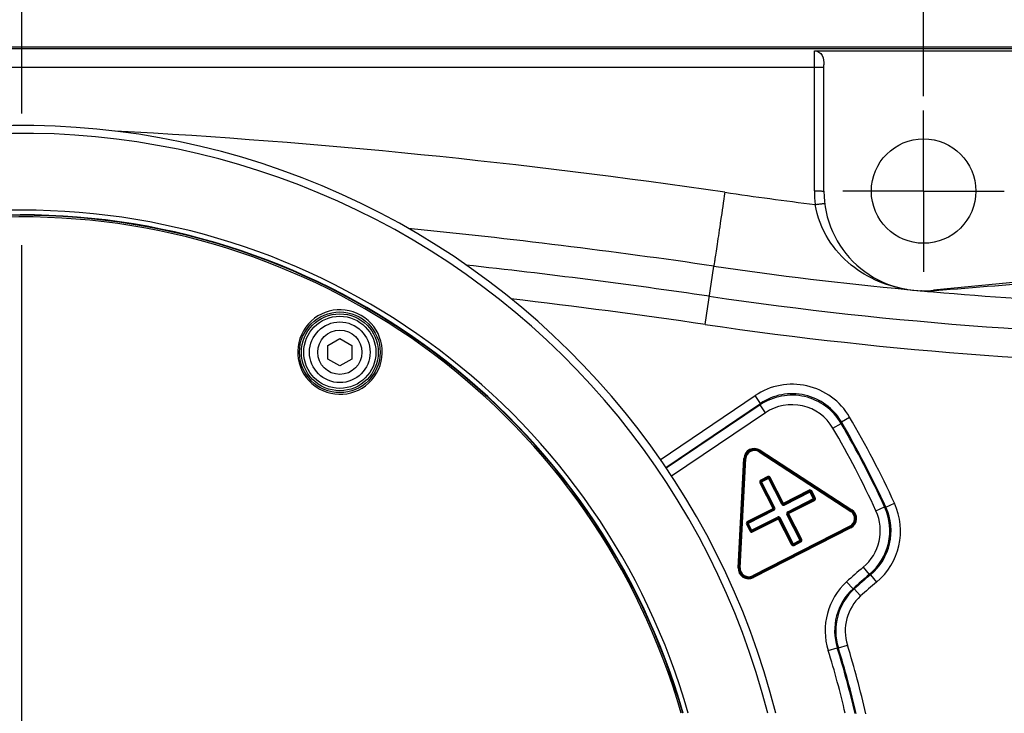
# Model space of a CAD drawing. Header units: millimetres. Extents: x 0 to 3360, y 0 to 2376.
# Tile 133 of 144: x 2103 to 2206, y 1888 to 1961. Entities that reach past the tile are written whole.
import ezdxf

# ---------------------------------------------------------------- set-up
doc = ezdxf.new("R2010")
doc.units = ezdxf.units.MM
doc.header["$LTSCALE"] = 184.8
doc.linetypes.add('CENTER', pattern=[0.6, 0.375, -0.075, 0.075, -0.075])
doc.layers.get('0').update_dxf_attribs({"linetype": 'CONTINUOUS'})
for name, color, linetype in [('1_DESIGN', 7, 'CONTINUOUS'), ('AXIS', 7, 'CONTINUOUS'), ('DRAFT', 7, 'CONTINUOUS'), ('DRIV_DIM', 7, 'CONTINUOUS'), ('ROUND', 7, 'CONTINUOUS')]:
    doc.layers.add(name, color=color, linetype=linetype)
doc.styles.get("Standard").update_dxf_attribs({"font": 'txt', "width": 0.8})
doc.dimstyles.new('DIMSTYLE_18', dxfattribs={"dimtxt": 19, "dimasz": 9, "dimexe": 2, "dimexo": 1.5, "dimgap": 4.75, "dimtad": 1, "dimdec": 3, "dimdsep": 46, "dimtxsty": 'STANDARD', "dimblk": 'OPEN', "dimblk1": 'OPEN', "dimblk2": 'OPEN', "dimcen": 0.09, "dimadec": 3, "dimazin": 2, "dimtp": 0.8, "dimtm": 0.8, "dimtfac": 1, "dimtdec": 3, "dimtofl": 0, "dimtmove": 0, "dimatfit": 3, "dimldrblk": 'OPEN', "dimfxl": 1, "dimtolj": 1, "dimarcsym": 0})
doc.dimstyles.new('DIMSTYLE_2', dxfattribs={"dimtxt": 19, "dimasz": 9, "dimexe": 2, "dimexo": 1.5, "dimgap": 4.75, "dimtad": 1, "dimdec": 3, "dimdsep": 46, "dimtxsty": 'STANDARD', "dimblk": 'OPEN', "dimblk1": 'OPEN', "dimblk2": 'OPEN', "dimcen": 0.09, "dimadec": 3, "dimazin": 2, "dimtp": 0.5, "dimtm": 0.5, "dimtfac": 1, "dimtdec": 3, "dimtofl": 0, "dimtmove": 0, "dimatfit": 3, "dimldrblk": 'OPEN', "dimfxl": 1, "dimtolj": 1, "dimarcsym": 0})
doc.dimstyles.new('DIMSTYLE_4', dxfattribs={"dimtxt": 19, "dimasz": 9, "dimexe": 2, "dimexo": 1.5, "dimgap": 4.75, "dimtad": 1, "dimdec": 3, "dimdsep": 46, "dimtxsty": 'STANDARD', "dimblk": 'OPEN', "dimblk1": 'OPEN', "dimblk2": 'OPEN', "dimcen": 0.09, "dimadec": 3, "dimazin": 2, "dimtp": 0.3, "dimtm": 0.3, "dimtfac": 1, "dimtdec": 3, "dimtofl": 0, "dimtmove": 0, "dimatfit": 3, "dimldrblk": 'OPEN', "dimfxl": 1, "dimtolj": 1, "dimarcsym": 0})

# ---------------------------------------------------------------- blocks, each defined once
blk = doc.blocks.new('_OPEN')
at = {"color": 0, "linetype": 'BYBLOCK'}
for p, q in [((0, 0), (-1, 0.333)), ((-1, -0.333), (0, 0)), ((-1, 0), (0, 0))]:
    blk.add_line(p, q, dxfattribs=at)
blk = doc.blocks.new('*D29')
at = {"layer": 'DRIV_DIM', "color": 2, "linetype": 'CONTINUOUS'}
for p, q in [((2047.99, 1953.15), (2047.99, 2016.21)), ((2102.99, 2009.03), (2102.99, 2016.21)), ((2047.99, 2014.21), (2075.49, 2014.21)), ((2102.99, 2014.21), (2075.49, 2014.21))]:
    blk.add_line(p, q, dxfattribs=at)
at = {"layer": 'DRIV_DIM', "color": 2, "linetype": 'CONTINUOUS', "xscale": 9, "yscale": 9, "zscale": 9, "rotation": 180}
blk.add_blockref('_OPEN', (2047.99, 2014.21), dxfattribs=at)
at = {"layer": 'DRIV_DIM', "color": 2, "linetype": 'CONTINUOUS', "xscale": 9, "yscale": 9, "zscale": 9}
blk.add_blockref('_OPEN', (2102.99, 2014.21), dxfattribs=at)
blk = doc.blocks.new('*D30')
at = {"layer": 'DRIV_DIM', "color": 2, "linetype": 'CONTINUOUS'}
for p, q in [((2102.99, 2009.03), (2102.99, 2016.21)), ((2197.99, 1953.15), (2197.99, 2016.21)), ((2102.99, 2014.21), (2150.49, 2014.21)), ((2197.99, 2014.21), (2150.49, 2014.21))]:
    blk.add_line(p, q, dxfattribs=at)
at = {"layer": 'DRIV_DIM', "color": 2, "linetype": 'CONTINUOUS', "xscale": 9, "yscale": 9, "zscale": 9, "rotation": 180}
blk.add_blockref('_OPEN', (2102.99, 2014.21), dxfattribs=at)
at = {"layer": 'DRIV_DIM', "color": 2, "linetype": 'CONTINUOUS', "xscale": 9, "yscale": 9, "zscale": 9}
blk.add_blockref('_OPEN', (2197.99, 2014.21), dxfattribs=at)
blk = doc.blocks.new('*D36')
at = {"layer": 'DRIV_DIM', "color": 2, "linetype": 'CONTINUOUS'}
for p, q in [((2102.99, 2009.03), (2102.99, 2063.93)), ((2257.99, 1926.05), (2257.99, 2063.93)), ((2102.99, 2061.93), (2180.49, 2061.93)), ((2257.99, 2061.93), (2180.49, 2061.93))]:
    blk.add_line(p, q, dxfattribs=at)
at = {"layer": 'DRIV_DIM', "color": 2, "linetype": 'CONTINUOUS', "xscale": 9, "yscale": 9, "zscale": 9, "rotation": 180}
blk.add_blockref('_OPEN', (2102.99, 2061.93), dxfattribs=at)
at = {"layer": 'DRIV_DIM', "color": 2, "linetype": 'CONTINUOUS', "xscale": 9, "yscale": 9, "zscale": 9}
blk.add_blockref('_OPEN', (2257.99, 2061.93), dxfattribs=at)
blk = doc.blocks.new('*D37')
at = {"layer": 'DRIV_DIM', "color": 2, "linetype": 'CONTINUOUS'}
for p, q in [((2102.99, 2009.03), (2102.99, 2116.55)), ((2278.99, 1926.3), (2278.99, 2116.55)), ((2102.99, 2114.55), (2190.99, 2114.55)), ((2278.99, 2114.55), (2190.99, 2114.55))]:
    blk.add_line(p, q, dxfattribs=at)
at = {"layer": 'DRIV_DIM', "color": 2, "linetype": 'CONTINUOUS', "xscale": 9, "yscale": 9, "zscale": 9, "rotation": 180}
blk.add_blockref('_OPEN', (2102.99, 2114.55), dxfattribs=at)
at = {"layer": 'DRIV_DIM', "color": 2, "linetype": 'CONTINUOUS', "xscale": 9, "yscale": 9, "zscale": 9}
blk.add_blockref('_OPEN', (2278.99, 2114.55), dxfattribs=at)
blk = doc.blocks.new('*D59')
at = {"layer": 'DRIV_DIM', "color": 2, "linetype": 'CONTINUOUS'}
for p, q in [((1429.99, 1869.65), (1429.99, 2185.54)), ((2324.99, 1918.65), (2324.99, 2185.54)), ((1429.99, 2183.54), (1877.49, 2183.54)), ((2324.99, 2183.54), (1877.49, 2183.54))]:
    blk.add_line(p, q, dxfattribs=at)
at = {"layer": 'DRIV_DIM', "color": 2, "linetype": 'CONTINUOUS', "xscale": 9, "yscale": 9, "zscale": 9, "rotation": 180}
blk.add_blockref('_OPEN', (1429.99, 2183.54), dxfattribs=at)
at = {"layer": 'DRIV_DIM', "color": 2, "linetype": 'CONTINUOUS', "xscale": 9, "yscale": 9, "zscale": 9}
blk.add_blockref('_OPEN', (2324.99, 2183.54), dxfattribs=at)

msp = doc.modelspace()

# ---------------------------------------------------------------- linework, layer by layer
at = {"color": 7, "linetype": 'CONTINUOUS'}
msp.add_circle((2197.99336, 1943.14829), 5.5, dxfattribs=at)
msp.add_arc((2102.99336, 1868.14829), 73, 15.8998156, 164.1207447, dxfattribs=at)
at = {"layer": '1_DESIGN', "color": 7, "linetype": 'CONTINUOUS'}
for p, q in [((2135.24336, 1926.89368), (2136.49336, 1927.61537)), ((2136.49336, 1927.61537), (2137.74336, 1926.89368)), ((2135.24336, 1925.45031), (2135.24336, 1926.89368)), ((2137.74336, 1926.89368), (2137.74336, 1925.45031)), ((2136.49336, 1924.72862), (2135.24336, 1925.45031)), ((2137.74336, 1925.45031), (2136.49336, 1924.72862))]:
    msp.add_line(p, q, dxfattribs=at)
msp.add_circle((2136.49336, 1926.17199), 3.8, dxfattribs=at)
at = {"layer": '1_DESIGN', "color": 9, "linetype": 'CONTINUOUS'}
for radius in [3.19423, 2.33333]:
    msp.add_circle((2136.49336, 1926.17199), radius, dxfattribs=at)
at = {"layer": 'AXIS', "color": 7, "linetype": 'CENTER'}
for p, q in [((2102.99336, 1868.14829), (2102.99336, 2007.52782)), ((2197.99336, 1943.14829), (2197.99336, 1951.64829)), ((2197.99336, 1943.14829), (2189.49336, 1943.14829)), ((2197.99336, 1943.14829), (2206.49336, 1943.14829)), ((2197.99336, 1943.14829), (2197.99336, 1934.64829))]:
    msp.add_line(p, q, dxfattribs=at)
at = {"layer": 'DRAFT', "color": 7, "linetype": 'CONTINUOUS'}
msp.add_arc((2102.99336, 1868.14829), 72.5, 16.0177585, 164.2856259, dxfattribs=at)
at = {"layer": 'ROUND', "color": 7, "linetype": 'CONTINUOUS'}
for p, q in [((2258.99336, 1958.32284), (2049.25841, 1958.32284)), ((2186.49336, 1957.93355), (2235.99336, 1957.93355)), ((2187.49336, 1943.14829), (2187.49336, 1956.44089)), ((2224.18389, 1935.20749), (2199.03507, 1932.70009))]:
    msp.add_line(p, q, dxfattribs=at)
at = {"layer": 'ROUND', "color": 9, "linetype": 'CONTINUOUS'}
for p, q in [((2049.3968, 1958.182), (2258.99336, 1958.182)), ((2186.49336, 1943.16574), (2186.49336, 1957.93355)), ((2075.99336, 1956.21721), (2186.49336, 1956.21721)), ((2174.98477, 1929.10377), (2175.88656, 1935.24799)), ((2134.29068, 1922.33992), (2134.28335, 1922.34414)), ((2170.2414, 1914.86146), (2180.24536, 1921.60921)), ((2180.80446, 1920.78029), (2180.24536, 1921.60921)), ((2170.828, 1914.05108), (2180.80446, 1920.78029)), ((2180.77035, 1920.63022), (2170.8898, 1913.96571)), ((2180.77035, 1920.63022), (2180.80446, 1920.78029)), ((2181.32946, 1919.80131), (2180.77035, 1920.63022)), ((2181.32946, 1919.80131), (2171.42812, 1913.12278)), ((2189.33232, 1918.84441), (2190.19452, 1919.35067)), ((2188.43902, 1918.18293), (2189.30183, 1918.68816)), ((2189.30183, 1918.68816), (2189.33232, 1918.84441)), ((2180.76068, 1915.86138), (2180.70623, 1915.77752)), ((2180.76068, 1915.86138), (2190.43096, 1909.58143)), ((2178.45989, 1903.48186), (2179.06335, 1914.99654)), ((2178.55974, 1903.47663), (2179.16319, 1914.99131)), ((2178.56551, 1903.48551), (2179.168, 1914.98187)), ((2178.66535, 1903.48028), (2179.26785, 1914.97664)), ((2179.06335, 1914.99654), (2179.16319, 1914.99131)), ((2179.16319, 1914.99131), (2179.168, 1914.98187)), ((2179.26785, 1914.97664), (2179.168, 1914.98187)), ((2180.65658, 1915.68423), (2180.71104, 1915.76808)), ((2180.65658, 1915.68423), (2190.31147, 1909.41427)), ((2180.70623, 1915.77752), (2190.37651, 1909.49757)), ((2180.70623, 1915.77752), (2180.71104, 1915.76808)), ((2180.71104, 1915.76808), (2190.36593, 1909.49813)), ((2181.56857, 1913.07434), (2180.84325, 1912.70476)), ((2180.85207, 1912.47888), (2181.74613, 1912.93443)), ((2181.61397, 1912.98525), (2180.88864, 1912.61568)), ((2181.61165, 1912.97812), (2180.89576, 1912.61336)), ((2181.56857, 1913.07434), (2181.61397, 1912.98525)), ((2181.61165, 1912.97812), (2181.61397, 1912.98525)), ((2183.04173, 1910.17144), (2181.61165, 1912.97812)), ((2181.74613, 1912.93443), (2181.74845, 1912.94155)), ((2183.13082, 1910.21683), (2181.74613, 1912.93443)), ((2181.83753, 1912.98695), (2181.74845, 1912.94155)), ((2183.13313, 1910.22396), (2181.74845, 1912.94155)), ((2183.26761, 1910.18026), (2181.83753, 1912.98695)), ((2180.75586, 1912.4358), (2180.84494, 1912.4812)), ((2180.75586, 1912.4358), (2182.18593, 1909.62912)), ((2180.84325, 1912.70476), (2180.88864, 1912.61568)), ((2180.85207, 1912.47888), (2180.84494, 1912.4812)), ((2180.84494, 1912.4812), (2182.22963, 1909.7636)), ((2180.85207, 1912.47888), (2182.23675, 1909.76128)), ((2180.89576, 1912.61336), (2180.88864, 1912.61568)), ((2182.32584, 1909.80668), (2180.89576, 1912.61336)), ((2185.93981, 1911.65403), (2183.13313, 1910.22396)), ((2185.98289, 1911.55782), (2183.26529, 1910.17314)), ((2185.98521, 1911.56495), (2183.26761, 1910.18026)), ((2183.31069, 1910.08405), (2186.11737, 1911.51413)), ((2183.67545, 1909.36816), (2186.48213, 1910.79824)), ((2183.72084, 1909.27907), (2186.43844, 1910.66376)), ((2183.72797, 1909.27676), (2186.44556, 1910.66144)), ((2185.93981, 1911.65403), (2185.98521, 1911.56495)), ((2185.98289, 1911.55782), (2185.98521, 1911.56495)), ((2186.43844, 1910.66376), (2185.98289, 1911.55782)), ((2186.11737, 1911.51413), (2186.11969, 1911.52125)), ((2186.48213, 1910.79824), (2186.11737, 1911.51413)), ((2186.20877, 1911.56664), (2186.11969, 1911.52125)), ((2186.48926, 1910.79592), (2186.11969, 1911.52125)), ((2186.57835, 1910.84132), (2186.20877, 1911.56664)), ((2186.43844, 1910.66376), (2186.44556, 1910.66144)), ((2186.49096, 1910.57236), (2186.44556, 1910.66144)), ((2186.48213, 1910.79824), (2186.48926, 1910.79592)), ((2186.57835, 1910.84132), (2186.48926, 1910.79592)), ((2179.42294, 1908.33352), (2182.22963, 1909.7636)), ((2182.18593, 1909.62912), (2179.46834, 1908.24444)), ((2182.19306, 1909.62681), (2179.47546, 1908.24212)), ((2182.18593, 1909.62912), (2182.19306, 1909.62681)), ((2182.23845, 1909.53772), (2182.19306, 1909.62681)), ((2182.22963, 1909.7636), (2182.23675, 1909.76128)), ((2182.32584, 1909.80668), (2182.23675, 1909.76128)), ((2183.04173, 1910.17144), (2183.13082, 1910.21683)), ((2183.13313, 1910.22396), (2183.13082, 1910.21683)), ((2183.26761, 1910.18026), (2183.26529, 1910.17314)), ((2183.31069, 1910.08405), (2183.26529, 1910.17314)), ((2183.68427, 1909.14228), (2186.49096, 1910.57236)), ((2192.97825, 1909.4659), (2193.88689, 1909.88312)), ((2193.88689, 1909.88312), (2194.01849, 1909.84888)), ((2194.01849, 1909.84888), (2194.92748, 1910.26531)), ((2182.23845, 1909.53772), (2179.43177, 1908.10764)), ((2179.79653, 1907.39175), (2182.60321, 1908.82183)), ((2179.92869, 1907.34093), (2182.64629, 1908.72562)), ((2179.93101, 1907.34806), (2182.64861, 1908.73274)), ((2179.97409, 1907.25185), (2182.78077, 1908.68192)), ((2182.60321, 1908.82183), (2182.64861, 1908.73274)), ((2182.64629, 1908.72562), (2182.64861, 1908.73274)), ((2184.07637, 1905.91893), (2182.64629, 1908.72562)), ((2182.78077, 1908.68192), (2182.78308, 1908.68905)), ((2182.78077, 1908.68192), (2184.16545, 1905.96433)), ((2182.87217, 1908.73444), (2182.78308, 1908.68905)), ((2182.78308, 1908.68905), (2184.16777, 1905.97145)), ((2182.87217, 1908.73444), (2184.30225, 1905.92776)), ((2183.58806, 1909.0992), (2183.67715, 1909.1446)), ((2185.01814, 1906.29252), (2183.58806, 1909.0992)), ((2183.67545, 1909.36816), (2183.72084, 1909.27907)), ((2183.68427, 1909.14228), (2183.67715, 1909.1446)), ((2185.06183, 1906.427), (2183.67715, 1909.1446)), ((2185.06896, 1906.42468), (2183.68427, 1909.14228)), ((2183.72797, 1909.27676), (2183.72084, 1909.27907)), ((2185.15804, 1906.47008), (2183.72797, 1909.27676)), ((2190.31147, 1909.41427), (2190.36593, 1909.49813)), ((2190.37651, 1909.49757), (2190.36593, 1909.49813)), ((2190.43096, 1909.58143), (2190.37651, 1909.49757)), ((2179.33555, 1908.06456), (2179.42464, 1908.10996)), ((2179.33555, 1908.06456), (2179.70513, 1907.33924)), ((2179.42294, 1908.33352), (2179.46834, 1908.24444)), ((2179.43177, 1908.10764), (2179.42464, 1908.10996)), ((2179.42464, 1908.10996), (2179.79421, 1907.38463)), ((2179.43177, 1908.10764), (2179.79653, 1907.39175)), ((2179.47546, 1908.24212), (2179.46834, 1908.24444)), ((2179.93101, 1907.34806), (2179.47546, 1908.24212)), ((2190.2299, 1907.8578), (2179.97251, 1902.6314)), ((2190.28587, 1907.76816), (2180.01213, 1902.53343)), ((2190.27529, 1907.76871), (2180.0179, 1902.54231)), ((2190.33126, 1907.67907), (2180.05753, 1902.44434)), ((2190.2299, 1907.8578), (2190.27529, 1907.76871)), ((2190.28587, 1907.76816), (2190.27529, 1907.76871)), ((2190.33126, 1907.67907), (2190.28587, 1907.76816)), ((2179.70513, 1907.33924), (2179.79421, 1907.38463)), ((2179.79653, 1907.39175), (2179.79421, 1907.38463)), ((2179.93101, 1907.34806), (2179.92869, 1907.34093)), ((2179.97409, 1907.25185), (2179.92869, 1907.34093)), ((2184.07637, 1905.91893), (2184.16545, 1905.96433)), ((2184.16777, 1905.97145), (2184.16545, 1905.96433)), ((2184.16777, 1905.97145), (2185.06183, 1906.427)), ((2184.29993, 1905.92063), (2185.02526, 1906.2902)), ((2184.30225, 1905.92776), (2184.29993, 1905.92063)), ((2184.34533, 1905.83154), (2184.29993, 1905.92063)), ((2184.30225, 1905.92776), (2185.01814, 1906.29252)), ((2184.34533, 1905.83154), (2185.07065, 1906.20112)), ((2185.01814, 1906.29252), (2185.02526, 1906.2902)), ((2185.07065, 1906.20112), (2185.02526, 1906.2902)), ((2185.06183, 1906.427), (2185.06896, 1906.42468)), ((2185.15804, 1906.47008), (2185.06896, 1906.42468)), ((2178.45989, 1903.48186), (2178.55974, 1903.47663)), ((2178.55974, 1903.47663), (2178.56551, 1903.48551)), ((2178.66535, 1903.48028), (2178.56551, 1903.48551)), ((2191.62768, 1903.53283), (2192.26621, 1902.76343)), ((2179.97251, 1902.6314), (2180.0179, 1902.54231)), ((2180.01213, 1902.53343), (2180.0179, 1902.54231)), ((2180.05753, 1902.44434), (2180.01213, 1902.53343)), ((2192.26621, 1902.76343), (2192.38832, 1902.72781)), ((2192.38832, 1902.72781), (2193.02563, 1901.95739)), ((2189.88255, 1902.00869), (2190.55903, 1901.27243)), ((2190.68714, 1901.24699), (2190.55903, 1901.27243)), ((2190.68714, 1901.24699), (2191.36235, 1900.50957)), ((2189.01244, 1895.03287), (2189.96677, 1895.33113)), ((2187.93906, 1894.76235), (2188.89317, 1895.06128)), ((2189.01244, 1895.03287), (2188.89317, 1895.06128))]:
    msp.add_line(p, q, dxfattribs=at)
at = {"layer": 'ROUND', "color": 7, "linetype": 'CONTINUOUS'}
msp.add_circle((2136.49336, 1926.17199), 4.25, dxfattribs=at)
at = {"layer": 'ROUND', "color": 9, "linetype": 'CONTINUOUS'}
msp.add_circle((2136.49336, 1926.17199), 4.05, dxfattribs=at)
at = {"layer": 'ROUND', "color": 7, "linetype": 'CONTINUOUS'}
for centre, radius, start, end in [((2102.99336, 1868.14829), 81.91519, 14.1344584, 114.0943945), ((2197.99336, 1943.14829), 10.5, 180, 275.693717)]:
    msp.add_arc(centre, radius, start, end, dxfattribs=at)
at = {"layer": 'ROUND', "color": 9, "linetype": 'CONTINUOUS'}
for centre, radius, start, end in [((2102.99336, 1868.14829), 81.08884, 14.2802918, 114.0943945), ((2074.21926, 1242.51568), 708.01369, 81.64907306, 86.87359325), ((2233.99663, 2330.9164), 392.05219, 261.6478099, 263.0536449), ((2198.00444, 1943.16643), 11.51109, 180.0034288, 187.1085372), ((2102.99336, 1868.14829), 72.44959, 16.0287169, 164.3110255), ((2102.99336, 1868.14829), 72.28424, 16.0659597, 164.4416631), ((2074.2446, 1242.929), 699.74042, 81.64785743, 84.30284669), ((2074.25629, 1242.80824), 696.64771, 81.65024058, 83.77590709), ((2234.0015, 2331.09626), 400.0915, 261.6480052, 264.5892602), ((1890.11201, 5817.53043), 3897.12738, 274.54928936, 274.91923398), ((2198.20307, 1945.432), 12.79072, 261.0388009, 261.3297303), ((2198.08478, 1944.11366), 11.4699, 260.9211558, 261.1430728), ((2198.08045, 1944.08727), 11.44316, 261.1441111, 267.7170731), ((2198.08077, 1944.09176), 11.44766, 267.7166452, 268.4726626), ((2198.21507, 1945.69307), 13.05231, 268.0706927, 268.4390738), ((2233.98862, 2330.97647), 399.97102, 264.8053834, 264.9847023), ((2198.20716, 1945.40481), 12.76393, 268.4392996, 273.4983252), ((2198.21011, 1945.35068), 12.70972, 273.4999631, 274.5538043), ((2234.00184, 2331.22252), 400.21729, 264.9858961, 269.9987852), ((2074.25629, 1242.80824), 693.64817, 81.65024058, 83.35678022), ((2233.99336, 2331.14829), 403.35229, 261.6502406, 270), ((2136.50941, 1926.1998), 4.45213, 59.9999961, 239.810938), ((2136.50941, 1926.19981), 4.45213, 240.1090433, 59.7255654), ((2136.52009, 1926.21865), 4.43047, 59.7220646, 59.9977304), ((2233.99336, 2331.14829), 406.35183, 261.6502406, 270), ((2136.49953, 1926.18239), 4.43211, 239.808171, 239.9980912), ((2184.15926, 1915.8075), 6.99844, 30.4162647, 124.0041442), ((2184.12498, 1915.65671), 5.99911, 30.3524051, 123.9996646), ((2184.15938, 1915.80803), 5.99822, 30.4117883, 124.0086207), ((2184.1251, 1915.65724), 4.99889, 30.3479203, 124.0041494), ((2102.99336, 1868.14829), 101.12234, 24.6135457, 30.420409), ((2102.99336, 1868.14829), 99.0173, 24.6627718, 30.3520698), ((2102.99336, 1868.14829), 100.01715, 24.6627718, 30.3520698), ((2102.99336, 1868.14829), 100.12249, 24.6135457, 30.420409), ((2180.16154, 1914.93924), 1.09968, 56.9869467, 177.0130533), ((2180.1615, 1914.93932), 0.99965, 56.9812336, 177.0187664), ((2180.16641, 1914.92969), 0.99976, 56.9918335, 177.0081665), ((2180.16637, 1914.92977), 0.89973, 56.9859662, 177.0140338), ((2181.65936, 1912.89616), 0.19997, 27.0007344, 116.9992656), ((2181.65703, 1912.88899), 0.10002, 27.0210626, 116.9789374), ((2181.65937, 1912.8962), 0.09996, 26.9859481, 117.0140519), ((2180.93403, 1912.52659), 0.19997, 117.0007344, 206.9992656), ((2180.934, 1912.5266), 0.09996, 116.9859481, 207.0140519), ((2180.9412, 1912.52426), 0.10002, 117.0210626, 206.9789374), ((2186.0306, 1911.47586), 0.19997, 27.0007344, 116.9992656), ((2186.02827, 1911.46869), 0.10002, 27.0210626, 116.9789374), ((2186.03061, 1911.47589), 0.09996, 26.9859481, 117.0140519), ((2186.393, 1910.75286), 0.10002, 297.0210626, 26.9789374), ((2186.40021, 1910.75052), 0.09996, 296.9859481, 27.0140519), ((2186.40017, 1910.75053), 0.19997, 297.0007344, 26.9992656), ((2182.14049, 1909.71822), 0.10002, 297.0210626, 26.9789374), ((2182.1477, 1909.71588), 0.09996, 296.9859481, 27.0140519), ((2182.14766, 1909.71589), 0.19997, 297.0007344, 26.9992656), ((2183.2199, 1910.26223), 0.19997, 207.0007344, 296.9992656), ((2183.21989, 1910.26219), 0.09996, 206.9859481, 297.0140519), ((2183.22223, 1910.2694), 0.10002, 207.0210626, 296.9789374), ((2188.43483, 1907.37989), 5.99926, 309.6906131, 24.6614835), ((2188.56524, 1907.35012), 5.99847, 309.5939235, 24.6180221), ((2188.56482, 1907.35021), 6.99866, 309.5967133, 24.6152323), ((2182.694, 1908.64365), 0.19997, 27.0007344, 116.9992656), ((2182.69167, 1908.63648), 0.10002, 27.0210626, 116.9789374), ((2182.69401, 1908.64369), 0.09996, 26.9859481, 117.0140519), ((2183.76624, 1909.18999), 0.19997, 117.0007344, 206.9992656), ((2183.7662, 1909.19), 0.09996, 116.9859481, 207.0140519), ((2183.77341, 1909.18766), 0.10002, 117.0210626, 206.9789374), ((2189.82162, 1908.65957), 0.89973, 296.9859662, 57.0140338), ((2189.82153, 1908.65958), 0.99976, 296.9918335, 57.0081665), ((2189.83233, 1908.65901), 0.99965, 296.9812336, 57.0187664), ((2189.83224, 1908.65901), 1.09968, 296.9869467, 57.0130533), ((2188.43526, 1907.37979), 4.99907, 309.6878026, 24.664294), ((2179.51373, 1908.15535), 0.19997, 117.0007344, 206.9992656), ((2179.51369, 1908.15536), 0.09996, 116.9859481, 207.0140519), ((2179.5209, 1908.15302), 0.10002, 117.0210626, 206.9789374), ((2179.8833, 1907.43002), 0.19997, 207.0007344, 296.9992656), ((2179.88329, 1907.42999), 0.09996, 206.9859481, 297.0140519), ((2179.88563, 1907.43719), 0.10002, 207.0210626, 296.9789374), ((2184.25454, 1906.00972), 0.19997, 207.0007344, 296.9992656), ((2184.25453, 1906.00969), 0.09996, 206.9859481, 297.0140519), ((2184.25687, 1906.01689), 0.10002, 207.0210626, 296.9789374), ((2184.9727, 1906.38162), 0.10002, 297.0210626, 26.9789374), ((2184.9799, 1906.37928), 0.09996, 296.9859481, 27.0140519), ((2184.97987, 1906.37929), 0.19997, 297.0007344, 26.9992656), ((2179.55806, 1903.42406), 1.09968, 176.9869467, 297.0130533), ((2179.55801, 1903.42398), 0.99965, 176.9812336, 297.0187664), ((2179.5639, 1903.43306), 0.99977, 176.9926546, 297.0073454), ((2179.56385, 1903.43299), 0.89974, 176.9869485, 297.0130515), ((2220.99336, 1868.14829), 45.9827, 129.6893248, 132.5766821), ((2220.99336, 1868.14829), 44.98285, 129.6893248, 132.5766821), ((2220.99336, 1868.14829), 44.87751, 129.5983999, 132.4782041), ((2194.61767, 1896.85492), 6.99876, 132.5757887, 197.3970161), ((2220.99336, 1868.14829), 43.87766, 129.5983999, 132.4782041), ((2194.61728, 1896.85502), 5.99858, 132.5736016, 197.3992033), ((2194.7386, 1896.8224), 5.99928, 132.4793715, 197.3550479), ((2194.73822, 1896.82251), 4.9991, 132.4771814, 197.3572381), ((2102.99336, 1868.14829), 91.12234, 12.6499292, 17.3562154), ((2102.99336, 1868.14829), 89.0173, 12.984343, 17.3961227), ((2102.99336, 1868.14829), 90.01715, 12.8143062, 17.3961227), ((2102.99336, 1868.14829), 90.12249, 12.8008455, 17.3562154)]:
    msp.add_arc(centre, radius, start, end, dxfattribs=at)
at = {"layer": 'ROUND', "color": 7, "linetype": 'CONTINUOUS'}
msp.add_open_spline([(2186.49336, 1957.93355), (2186.65989, 1957.93355), (2187.00017, 1957.83198), (2187.46357, 1957.31041), (2187.49336, 1956.77418), (2187.49336, 1956.44089)], degree=3, knots=[0, 0, 0, 0, 0.249725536, 0.500219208, 1, 1, 1, 1], dxfattribs=at)
at = {"layer": 'ROUND', "color": 9, "linetype": 'CONTINUOUS'}
for points, knots in [([(2186.49336, 1956.21721), (2186.62092, 1956.21721), (2186.80632, 1956.21676), (2187.04153, 1956.21428), (2187.19229, 1956.213), (2187.31181, 1956.20829), (2187.41083, 1956.21081), (2187.45297, 1956.19848), (2187.49336, 1956.20626), (2187.49336, 1956.19976)], [0, 0, 0, 0, 0.382505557, 0.555297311, 0.706778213, 0.831105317, 0.923520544, 0.980494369, 1, 1, 1, 1]), ([(2177.04811, 1943.02236), (2176.90345, 1942.03737), (2176.69302, 1940.60788), (2176.42301, 1938.78844), (2176.25175, 1937.63191), (2176.10641, 1936.67946), (2176.00444, 1935.96313), (2175.92362, 1935.51565), (2175.90312, 1935.30346), (2175.88656, 1935.24799)], [0, 0, 0, 0, 0.379950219, 0.551430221, 0.701995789, 0.826115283, 0.919224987, 0.977904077, 1, 1, 1, 1]), ([(2186.49336, 1943.16574), (2186.62092, 1943.16574), (2186.80632, 1943.1653), (2187.04153, 1943.16282), (2187.19229, 1943.16154), (2187.31181, 1943.15683), (2187.41083, 1943.15934), (2187.45297, 1943.14701), (2187.49336, 1943.1548), (2187.49336, 1943.14829)], [0, 0, 0, 0, 0.382505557, 0.555297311, 0.706778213, 0.831105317, 0.923520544, 0.980494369, 1, 1, 1, 1]), ([(2186.58184, 1941.74194), (2186.7082, 1941.75771), (2186.89188, 1941.78017), (2187.12512, 1941.80679), (2187.27454, 1941.82416), (2187.39342, 1941.83426), (2187.49111, 1941.84901), (2187.53433, 1941.842), (2187.57334, 1941.85474), (2187.57414, 1941.8483)], [0, 0, 0, 0, 0.382671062, 0.555463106, 0.706913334, 0.831195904, 0.923567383, 0.980509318, 1, 1, 1, 1]), ([(2196.21072, 1932.7974), (2195.19501, 1932.95757), (2193.10815, 1933.54921), (2190.19426, 1935.27846), (2187.71528, 1938.01627), (2186.7826, 1940.44315), (2186.58184, 1941.74194)], [0, 0, 0, 0, 0.220646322, 0.46020578, 0.71799168, 1, 1, 1, 1])]:
    msp.add_open_spline(points, degree=3, knots=knots, dxfattribs=at)
for points in [[(2196.2749, 1932.78745), (2196.29607, 1932.78555), (2196.3174, 1932.78361), (2196.33802, 1932.77849)], [(2197.77564, 1932.64817), (2197.75451, 1932.65019), (2197.7332, 1932.65221), (2197.712, 1932.65098)], [(2199.21919, 1932.68108), (2199.16018, 1932.69911), (2199.09646, 1932.70622), (2199.03507, 1932.70009)]]:
    msp.add_open_spline(points, degree=3, dxfattribs=at)

# ---------------------------------------------------------------- dimensions: what is measured, and where the dimension line sits
at = {"layer": 'DRIV_DIM', "color": 2, "linetype": 'CONTINUOUS'}
dim = msp.add_linear_dim(base=(2324.99336, 2183.53598), p1=(1429.99336, 1868.14829), p2=(2324.99336, 1917.14829), text='(<>)', dimstyle='DIMSTYLE_18', dxfattribs=at)
dim.commit()
dim.dimension.update_dxf_attribs({"geometry": '*D59', "text_midpoint": (1839.49336, 2183.53598), "dimtype": 160})
for base, p2, dimstyle, picture, middle in [((2278.99336, 2114.55156), (2278.99336, 1924.79646), 'DIMSTYLE_2', '*D37', (2168.19336, 2114.55156)), ((2257.99336, 2061.93331), (2257.99336, 1924.54829), 'DIMSTYLE_2', '*D36', (2157.69336, 2061.93331)), ((2197.99336, 2014.2072), (2197.99336, 1951.64829), 'DIMSTYLE_4', '*D30', (2135.29336, 2014.2072))]:
    dim = msp.add_linear_dim(base=base, p1=(2102.99336, 2007.52782), p2=p2, dimstyle=dimstyle, dxfattribs=at)
    dim.commit()
    dim.dimension.update_dxf_attribs({"geometry": picture, "text_midpoint": middle, "dimtype": 160})
dim = msp.add_linear_dim(base=(2047.99336, 2014.2072), p1=(2102.99336, 2007.52782), p2=(2047.99336, 1951.64829), angle=180, dimstyle='DIMSTYLE_4', dxfattribs=at)
dim.commit()
dim.dimension.update_dxf_attribs({"geometry": '*D29', "text_midpoint": (2060.29336, 2014.2072), "dimtype": 160})

doc.saveas('drawing.dxf')
